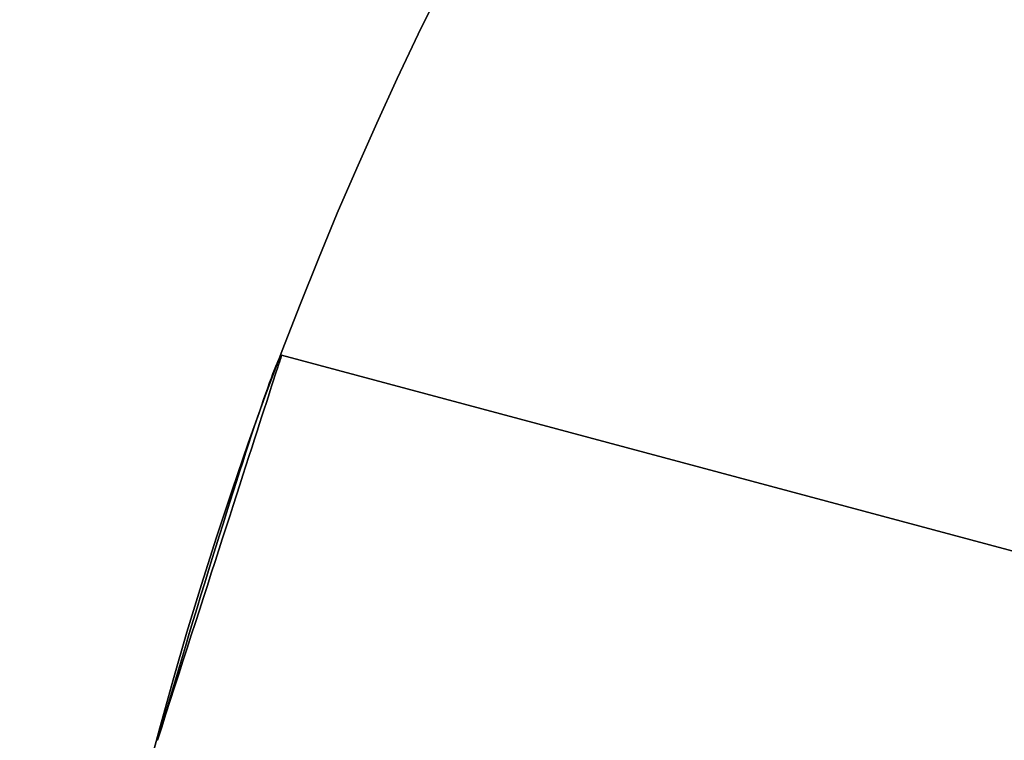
# Model space of a CAD drawing. Extents: x -3378 to 3007, y -425 to 173.
# Tile 66 of 256: x -2577.55 to -2573.9, y -322.12 to -319.44. Entities that reach past the tile are written whole.
import ezdxf

# ---------------------------------------------------------------- set-up
doc = ezdxf.new("R2010")
doc.units = 0
doc.layers.add('PREDEFINITO', color=7, linetype='CONTINUOUS')

msp = doc.modelspace()

# ---------------------------------------------------------------- linework, layer by layer
at = {"layer": 'PREDEFINITO'}
for p, q in [((-2576.5944, -320.719, 2348.2296), (-2576.599, -320.73, 2348.1786)), ((-2576.599, -320.73, 2348.9045), (-2576.5944, -320.719, 2348.8534)), ((-2576.5944, -320.719, 2571.7712), (-2576.599, -320.73, 2571.7201)), ((-2576.599, -320.73, 2572.446), (-2576.5944, -320.719, 2572.395)), ((-2576.5944, -320.719, 2795.9365), (-2576.599, -320.73, 2795.9875)), ((-2576.599, -320.73, 2795.2617), (-2576.5944, -320.719, 2795.3127)), ((-2576.5903, -320.7098, 2348.281), (-2576.5944, -320.719, 2348.2296)), ((-2576.5944, -320.719, 2348.8534), (-2576.5903, -320.7098, 2348.802)), ((-2576.5903, -320.7098, 2571.8226), (-2576.5944, -320.719, 2571.7712)), ((-2576.5944, -320.719, 2572.395), (-2576.5903, -320.7098, 2572.3436)), ((-2576.5903, -320.7098, 2795.8851), (-2576.5944, -320.719, 2795.9365)), ((-2576.5944, -320.719, 2795.3127), (-2576.5903, -320.7098, 2795.3641)), ((-2576.5867, -320.7022, 2348.3327), (-2576.5903, -320.7098, 2348.281)), ((-2576.5903, -320.7098, 2348.802), (-2576.5867, -320.7022, 2348.7503)), ((-2576.5867, -320.7022, 2571.8743), (-2576.5903, -320.7098, 2571.8226)), ((-2576.5903, -320.7098, 2572.3436), (-2576.5867, -320.7022, 2572.2919)), ((-2576.5867, -320.7022, 2795.8334), (-2576.5903, -320.7098, 2795.8851)), ((-2576.5903, -320.7098, 2795.3641), (-2576.5867, -320.7022, 2795.4158)), ((-2576.5891, -320.7254, 2125.334), (-2576.5858, -320.7153, 2125.2833)), ((-2576.5858, -320.7153, 2124.7167), (-2576.5891, -320.7254, 2124.666)), ((-2576.5891, -320.7254, 3018.8321), (-2576.5858, -320.7153, 3018.8828)), ((-2576.5858, -320.7153, 3019.4495), (-2576.5891, -320.7254, 3019.5002)), ((-2576.5837, -320.6965, 2348.3847), (-2576.5867, -320.7022, 2348.3327)), ((-2576.5867, -320.7022, 2348.7503), (-2576.5837, -320.6965, 2348.6984)), ((-2576.5837, -320.6965, 2571.9263), (-2576.5867, -320.7022, 2571.8743)), ((-2576.5867, -320.7022, 2572.2919), (-2576.5837, -320.6965, 2572.2399)), ((-2576.5837, -320.6965, 2795.7814), (-2576.5867, -320.7022, 2795.8334)), ((-2576.5867, -320.7022, 2795.4158), (-2576.5837, -320.6965, 2795.4678)), ((-2576.5858, -320.7153, 2125.2833), (-2576.5831, -320.7068, 2125.2323)), ((-2576.5831, -320.7068, 2124.7677), (-2576.5858, -320.7153, 2124.7167)), ((-2576.5858, -320.7153, 3018.8828), (-2576.5831, -320.7068, 3018.9339)), ((-2576.5831, -320.7068, 3019.3984), (-2576.5858, -320.7153, 3019.4495)), ((-2576.5811, -320.6924, 2348.4369), (-2576.5837, -320.6965, 2348.3847)), ((-2576.5837, -320.6965, 2348.6984), (-2576.5811, -320.6924, 2348.6462)), ((-2576.5811, -320.6924, 2571.9784), (-2576.5837, -320.6965, 2571.9263)), ((-2576.5837, -320.6965, 2572.2399), (-2576.5811, -320.6924, 2572.1877)), ((-2576.5811, -320.6924, 2795.7293), (-2576.5837, -320.6965, 2795.7814)), ((-2576.5837, -320.6965, 2795.4678), (-2576.5811, -320.6924, 2795.52)), ((-2576.5831, -320.7068, 2125.2323), (-2576.5809, -320.7, 2125.1809)), ((-2576.5809, -320.7, 2124.8191), (-2576.5831, -320.7068, 2124.7677)), ((-2576.5831, -320.7068, 3018.9339), (-2576.5809, -320.7, 3018.9852)), ((-2576.5809, -320.7, 3019.3471), (-2576.5831, -320.7068, 3019.3984)), ((-2576.5791, -320.6901, 2348.4892), (-2576.5811, -320.6924, 2348.4369)), ((-2576.5811, -320.6924, 2348.6462), (-2576.5791, -320.6901, 2348.5939)), ((-2576.5791, -320.6901, 2572.0307), (-2576.5811, -320.6924, 2571.9784)), ((-2576.5811, -320.6924, 2572.1877), (-2576.5791, -320.6901, 2572.1354)), ((-2576.5791, -320.6901, 2795.677), (-2576.5811, -320.6924, 2795.7293)), ((-2576.5811, -320.6924, 2795.52), (-2576.5791, -320.6901, 2795.5722)), ((-2576.5809, -320.7, 2125.1809), (-2576.5793, -320.6949, 2125.1294)), ((-2576.5793, -320.6949, 2124.8706), (-2576.5809, -320.7, 2124.8191)), ((-2576.5809, -320.7, 3018.9852), (-2576.5793, -320.6949, 3019.0367)), ((-2576.5793, -320.6949, 3019.2955), (-2576.5809, -320.7, 3019.3471)), ((-2576.5793, -320.6949, 2125.1294), (-2576.5782, -320.6915, 2125.0777)), ((-2576.5782, -320.6915, 2124.9223), (-2576.5793, -320.6949, 2124.8706)), ((-2576.5793, -320.6949, 3019.0367), (-2576.5782, -320.6915, 3019.0884)), ((-2576.5782, -320.6915, 3019.2438), (-2576.5793, -320.6949, 3019.2955)), ((-2576.5775, -320.6896, 2348.5415), (-2576.5791, -320.6901, 2348.4892)), ((-2576.5791, -320.6901, 2348.5939), (-2576.5775, -320.6896, 2348.5415)), ((-2576.5775, -320.6896, 2572.0831), (-2576.5791, -320.6901, 2572.0307)), ((-2576.5791, -320.6901, 2572.1354), (-2576.5775, -320.6896, 2572.0831)), ((-2576.5775, -320.6896, 2795.6246), (-2576.5791, -320.6901, 2795.677)), ((-2576.5791, -320.6901, 2795.5722), (-2576.5775, -320.6896, 2795.6246)), ((-2576.5782, -320.6915, 2125.0777), (-2576.5776, -320.6898, 2125.0259)), ((-2576.5776, -320.6898, 2124.9741), (-2576.5782, -320.6915, 2124.9223)), ((-2576.5782, -320.6915, 3019.0884), (-2576.5776, -320.6898, 3019.1402)), ((-2576.5776, -320.6898, 3019.1921), (-2576.5782, -320.6915, 3019.2438)), ((-2576.5776, -320.6898, 2125.0259), (-2576.5776, -320.6898, 2124.9741)), ((-2576.5776, -320.6898, 3019.1402), (-2576.5776, -320.6898, 3019.1921)), ((-2562.1613, -324.5524, 2348.5415), (-2576.5775, -320.6896, 2348.5415)), ((-2562.1613, -324.5524, 2572.0831), (-2576.5775, -320.6896, 2572.0831)), ((-2562.1613, -324.5524, 2795.6246), (-2576.5775, -320.6896, 2795.6246)), ((-2576.5775, -320.6896, 2125), (-2562.1613, -324.5524, 2125)), ((-2576.5775, -320.6896, 3019.1661), (-2562.1613, -324.5524, 3019.1661)), ((-2576.604, -320.7427, 2348.128), (-2576.6096, -320.757, 2348.078)), ((-2576.6096, -320.757, 2349.0051), (-2576.604, -320.7427, 2348.955)), ((-2576.604, -320.7427, 2571.6696), (-2576.6096, -320.757, 2571.6195)), ((-2576.6096, -320.757, 2572.5466), (-2576.604, -320.7427, 2572.4966)), ((-2576.604, -320.7427, 2796.0381), (-2576.6096, -320.757, 2796.0882)), ((-2576.6096, -320.757, 2795.161), (-2576.604, -320.7427, 2795.2111)), ((-2576.599, -320.73, 2348.1786), (-2576.604, -320.7427, 2348.128)), ((-2576.604, -320.7427, 2348.955), (-2576.599, -320.73, 2348.9045)), ((-2576.599, -320.73, 2571.7201), (-2576.604, -320.7427, 2571.6696)), ((-2576.604, -320.7427, 2572.4966), (-2576.599, -320.73, 2572.446)), ((-2576.599, -320.73, 2795.9875), (-2576.604, -320.7427, 2796.0381)), ((-2576.604, -320.7427, 2795.2111), (-2576.599, -320.73, 2795.2617)), ((-2576.6021, -320.7658, 2125.4836), (-2576.5972, -320.7507, 2125.4342)), ((-2576.5972, -320.7507, 2124.5658), (-2576.6021, -320.7658, 2124.5164)), ((-2576.6021, -320.7658, 3018.6826), (-2576.5972, -320.7507, 3018.7319)), ((-2576.5972, -320.7507, 3019.6004), (-2576.6021, -320.7658, 3019.6497)), ((-2576.5972, -320.7507, 2125.4342), (-2576.5929, -320.7372, 2125.3844)), ((-2576.5929, -320.7372, 2124.6156), (-2576.5972, -320.7507, 2124.5658)), ((-2576.5972, -320.7507, 3018.7319), (-2576.5929, -320.7372, 3018.7818)), ((-2576.5929, -320.7372, 3019.5505), (-2576.5972, -320.7507, 3019.6004)), ((-2576.5929, -320.7372, 2125.3844), (-2576.5891, -320.7254, 2125.334)), ((-2576.5891, -320.7254, 2124.666), (-2576.5929, -320.7372, 2124.6156)), ((-2576.5929, -320.7372, 3018.7818), (-2576.5891, -320.7254, 3018.8321)), ((-2576.5891, -320.7254, 3019.5002), (-2576.5929, -320.7372, 3019.5505)), ((-2576.6221, -320.7907, 2347.9796), (-2576.6291, -320.8101, 2347.9314)), ((-2576.6291, -320.8101, 2349.1517), (-2576.6221, -320.7907, 2349.1035)), ((-2576.6221, -320.7907, 2571.5211), (-2576.6291, -320.8101, 2571.4729)), ((-2576.6291, -320.8101, 2572.6932), (-2576.6221, -320.7907, 2572.645)), ((-2576.6221, -320.7907, 2796.1866), (-2576.6291, -320.8101, 2796.2347)), ((-2576.6291, -320.8101, 2795.0145), (-2576.6221, -320.7907, 2795.0627)), ((-2576.6156, -320.7731, 2348.0285), (-2576.6221, -320.7907, 2347.9796)), ((-2576.6221, -320.7907, 2349.1035), (-2576.6156, -320.7731, 2349.0546)), ((-2576.6156, -320.7731, 2571.57), (-2576.6221, -320.7907, 2571.5211)), ((-2576.6221, -320.7907, 2572.645), (-2576.6156, -320.7731, 2572.5961)), ((-2576.6156, -320.7731, 2796.1377), (-2576.6221, -320.7907, 2796.1866)), ((-2576.6221, -320.7907, 2795.0627), (-2576.6156, -320.7731, 2795.1115)), ((-2576.6096, -320.757, 2348.078), (-2576.6156, -320.7731, 2348.0285)), ((-2576.6156, -320.7731, 2349.0546), (-2576.6096, -320.757, 2349.0051)), ((-2576.6096, -320.757, 2571.6195), (-2576.6156, -320.7731, 2571.57)), ((-2576.6156, -320.7731, 2572.5961), (-2576.6096, -320.757, 2572.5466)), ((-2576.6096, -320.757, 2796.0882), (-2576.6156, -320.7731, 2796.1377)), ((-2576.6156, -320.7731, 2795.1115), (-2576.6096, -320.757, 2795.161)), ((-2576.6134, -320.8008, 2125.5804), (-2576.6075, -320.7825, 2125.5323)), ((-2576.6075, -320.7825, 2124.4677), (-2576.6134, -320.8008, 2124.4196)), ((-2576.6134, -320.8008, 3018.5857), (-2576.6075, -320.7825, 3018.6338)), ((-2576.6075, -320.7825, 3019.6985), (-2576.6134, -320.8008, 3019.7466)), ((-2576.6075, -320.7825, 2125.5323), (-2576.6021, -320.7658, 2125.4836)), ((-2576.6021, -320.7658, 2124.5164), (-2576.6075, -320.7825, 2124.4677)), ((-2576.6075, -320.7825, 3018.6338), (-2576.6021, -320.7658, 3018.6826)), ((-2576.6021, -320.7658, 3019.6497), (-2576.6075, -320.7825, 3019.6985)), ((-2576.6291, -320.8101, 2347.9314), (-2576.6365, -320.831, 2347.8839)), ((-2576.6365, -320.831, 2349.1991), (-2576.6291, -320.8101, 2349.1517)), ((-2576.6291, -320.8101, 2571.4729), (-2576.6365, -320.831, 2571.4255)), ((-2576.6365, -320.831, 2572.7407), (-2576.6291, -320.8101, 2572.6932)), ((-2576.6291, -320.8101, 2796.2347), (-2576.6365, -320.831, 2796.2822)), ((-2576.6365, -320.831, 2794.967), (-2576.6291, -320.8101, 2795.0145)), ((-2576.6267, -320.8421, 2125.6746), (-2576.6198, -320.8207, 2125.6279)), ((-2576.6198, -320.8207, 2124.3721), (-2576.6267, -320.8421, 2124.3254)), ((-2576.6267, -320.8421, 3018.4916), (-2576.6198, -320.8207, 3018.5383)), ((-2576.6198, -320.8207, 3019.794), (-2576.6267, -320.8421, 3019.8407)), ((-2576.6198, -320.8207, 2125.6279), (-2576.6134, -320.8008, 2125.5804)), ((-2576.6134, -320.8008, 2124.4196), (-2576.6198, -320.8207, 2124.3721)), ((-2576.6198, -320.8207, 3018.5383), (-2576.6134, -320.8008, 3018.5857)), ((-2576.6134, -320.8008, 3019.7466), (-2576.6198, -320.8207, 3019.794)), ((-2576.6443, -320.8535, 2347.8373), (-2576.6526, -320.8775, 2347.7915)), ((-2576.6526, -320.8775, 2349.2916), (-2576.6443, -320.8535, 2349.2458)), ((-2576.6443, -320.8535, 2571.3788), (-2576.6526, -320.8775, 2571.333)), ((-2576.6526, -320.8775, 2572.8331), (-2576.6443, -320.8535, 2572.7873)), ((-2576.6443, -320.8535, 2796.3288), (-2576.6526, -320.8775, 2796.3746)), ((-2576.6526, -320.8775, 2794.8746), (-2576.6443, -320.8535, 2794.9204)), ((-2576.6365, -320.831, 2347.8839), (-2576.6443, -320.8535, 2347.8373)), ((-2576.6443, -320.8535, 2349.2458), (-2576.6365, -320.831, 2349.1991)), ((-2576.6365, -320.831, 2571.4255), (-2576.6443, -320.8535, 2571.3788)), ((-2576.6443, -320.8535, 2572.7873), (-2576.6365, -320.831, 2572.7407)), ((-2576.6365, -320.831, 2796.2822), (-2576.6443, -320.8535, 2796.3288)), ((-2576.6443, -320.8535, 2794.9204), (-2576.6365, -320.831, 2794.967)), ((-2576.642, -320.8895, 2125.7655), (-2576.6341, -320.865, 2125.7204)), ((-2576.6341, -320.865, 2124.2796), (-2576.642, -320.8895, 2124.2345)), ((-2576.642, -320.8895, 3018.4007), (-2576.6341, -320.865, 3018.4457)), ((-2576.6341, -320.865, 3019.8866), (-2576.642, -320.8895, 3019.9316)), ((-2576.6341, -320.865, 2125.7204), (-2576.6267, -320.8421, 2125.6746)), ((-2576.6267, -320.8421, 2124.3254), (-2576.6341, -320.865, 2124.2796)), ((-2576.6341, -320.865, 3018.4457), (-2576.6267, -320.8421, 3018.4916)), ((-2576.6267, -320.8421, 3019.8407), (-2576.6341, -320.865, 3019.8866)), ((-2576.6526, -320.8775, 2347.7915), (-2576.6613, -320.9031, 2347.7466)), ((-2576.6613, -320.9031, 2349.3364), (-2576.6526, -320.8775, 2349.2916)), ((-2576.6526, -320.8775, 2571.333), (-2576.6613, -320.9031, 2571.2882)), ((-2576.6613, -320.9031, 2572.878), (-2576.6526, -320.8775, 2572.8331)), ((-2576.6526, -320.8775, 2796.3746), (-2576.6613, -320.9031, 2796.4195)), ((-2576.6613, -320.9031, 2794.8297), (-2576.6526, -320.8775, 2794.8746)), ((-2576.6503, -320.9153, 2125.8096), (-2576.642, -320.8895, 2125.7655)), ((-2576.642, -320.8895, 2124.2345), (-2576.6503, -320.9153, 2124.1904)), ((-2576.6503, -320.9153, 3018.3566), (-2576.642, -320.8895, 3018.4007)), ((-2576.642, -320.8895, 3019.9316), (-2576.6503, -320.9153, 3019.9757)), ((-2576.6705, -320.9302, 2347.7027), (-2576.68, -320.9587, 2347.6598)), ((-2576.68, -320.9587, 2349.4232), (-2576.6705, -320.9302, 2349.3803)), ((-2576.6705, -320.9302, 2571.2443), (-2576.68, -320.9587, 2571.2014)), ((-2576.68, -320.9587, 2572.9648), (-2576.6705, -320.9302, 2572.9219)), ((-2576.6705, -320.9302, 2796.4634), (-2576.68, -320.9587, 2796.5063)), ((-2576.68, -320.9587, 2794.7429), (-2576.6705, -320.9302, 2794.7858)), ((-2576.6613, -320.9031, 2347.7466), (-2576.6705, -320.9302, 2347.7027)), ((-2576.6705, -320.9302, 2349.3803), (-2576.6613, -320.9031, 2349.3364)), ((-2576.6613, -320.9031, 2571.2882), (-2576.6705, -320.9302, 2571.2443)), ((-2576.6705, -320.9302, 2572.9219), (-2576.6613, -320.9031, 2572.878)), ((-2576.6613, -320.9031, 2796.4195), (-2576.6705, -320.9302, 2796.4634)), ((-2576.6705, -320.9302, 2794.7858), (-2576.6613, -320.9031, 2794.8297)), ((-2576.6591, -320.9427, 2125.8527), (-2576.6503, -320.9153, 2125.8096)), ((-2576.6503, -320.9153, 2124.1904), (-2576.6591, -320.9427, 2124.1473)), ((-2576.6591, -320.9427, 3018.3134), (-2576.6503, -320.9153, 3018.3566)), ((-2576.6503, -320.9153, 3019.9757), (-2576.6591, -320.9427, 3020.0188)), ((-2576.68, -320.9587, 2347.6598), (-2576.69, -320.9887, 2347.618)), ((-2576.69, -320.9887, 2349.465), (-2576.68, -320.9587, 2349.4232)), ((-2576.68, -320.9587, 2571.2014), (-2576.69, -320.9887, 2571.1596)), ((-2576.69, -320.9887, 2573.0066), (-2576.68, -320.9587, 2572.9648)), ((-2576.68, -320.9587, 2796.5063), (-2576.69, -320.9887, 2796.5481)), ((-2576.69, -320.9887, 2794.7011), (-2576.68, -320.9587, 2794.7429)), ((-2576.6781, -321.0015, 2125.9359), (-2576.6684, -320.9714, 2125.8948)), ((-2576.6684, -320.9714, 2124.1052), (-2576.6781, -321.0015, 2124.0641)), ((-2576.6781, -321.0015, 3018.2303), (-2576.6684, -320.9714, 3018.2713)), ((-2576.6684, -320.9714, 3020.061), (-2576.6781, -321.0015, 3020.102)), ((-2576.6684, -320.9714, 2125.8948), (-2576.6591, -320.9427, 2125.8527)), ((-2576.6591, -320.9427, 2124.1473), (-2576.6684, -320.9714, 2124.1052)), ((-2576.6684, -320.9714, 3018.2713), (-2576.6591, -320.9427, 3018.3134)), ((-2576.6591, -320.9427, 3020.0188), (-2576.6684, -320.9714, 3020.061)), ((-2576.69, -320.9887, 2347.618), (-2576.7003, -321.02, 2347.5773)), ((-2576.7003, -321.02, 2349.5057), (-2576.69, -320.9887, 2349.465)), ((-2576.69, -320.9887, 2571.1596), (-2576.7003, -321.02, 2571.1189)), ((-2576.7003, -321.02, 2573.0473), (-2576.69, -320.9887, 2573.0066)), ((-2576.69, -320.9887, 2796.5481), (-2576.7003, -321.02, 2796.5888)), ((-2576.7003, -321.02, 2794.6604), (-2576.69, -320.9887, 2794.7011)), ((-2576.6882, -321.033, 2125.9758), (-2576.6781, -321.0015, 2125.9359)), ((-2576.6781, -321.0015, 2124.0641), (-2576.6882, -321.033, 2124.0242)), ((-2576.6882, -321.033, 3018.1903), (-2576.6781, -321.0015, 3018.2303)), ((-2576.6781, -321.0015, 3020.102), (-2576.6882, -321.033, 3020.1419)), ((-2576.7003, -321.02, 2347.5773), (-2576.7109, -321.0527, 2347.5378)), ((-2576.7109, -321.0527, 2349.5452), (-2576.7003, -321.02, 2349.5057)), ((-2576.7003, -321.02, 2571.1189), (-2576.7109, -321.0527, 2571.0794)), ((-2576.7109, -321.0527, 2573.0868), (-2576.7003, -321.02, 2573.0473)), ((-2576.7003, -321.02, 2796.5888), (-2576.7109, -321.0527, 2796.6283)), ((-2576.7109, -321.0527, 2794.6209), (-2576.7003, -321.02, 2794.6604)), ((-2576.6988, -321.0657, 2126.0146), (-2576.6882, -321.033, 2125.9758)), ((-2576.6882, -321.033, 2124.0242), (-2576.6988, -321.0657, 2123.9854)), ((-2576.6988, -321.0657, 3018.1516), (-2576.6882, -321.033, 3018.1903)), ((-2576.6882, -321.033, 3020.1419), (-2576.6988, -321.0657, 3020.1807)), ((-2576.7109, -321.0527, 2347.5378), (-2576.722, -321.0867, 2347.4995)), ((-2576.722, -321.0867, 2349.5835), (-2576.7109, -321.0527, 2349.5452)), ((-2576.7109, -321.0527, 2571.0794), (-2576.722, -321.0867, 2571.0411)), ((-2576.722, -321.0867, 2573.1251), (-2576.7109, -321.0527, 2573.0868)), ((-2576.7109, -321.0527, 2796.6283), (-2576.722, -321.0867, 2796.6666)), ((-2576.722, -321.0867, 2794.5826), (-2576.7109, -321.0527, 2794.6209)), ((-2576.7097, -321.0997, 2126.0521), (-2576.6988, -321.0657, 2126.0146)), ((-2576.6988, -321.0657, 2123.9854), (-2576.7097, -321.0997, 2123.9479)), ((-2576.7097, -321.0997, 3018.114), (-2576.6988, -321.0657, 3018.1516)), ((-2576.6988, -321.0657, 3020.1807), (-2576.7097, -321.0997, 3020.2183)), ((-2576.722, -321.0867, 2347.4995), (-2576.7333, -321.122, 2347.4625)), ((-2576.7333, -321.122, 2349.6205), (-2576.722, -321.0867, 2349.5835)), ((-2576.722, -321.0867, 2571.0411), (-2576.7333, -321.122, 2571.0041)), ((-2576.7333, -321.122, 2573.1621), (-2576.722, -321.0867, 2573.1251)), ((-2576.722, -321.0867, 2796.6666), (-2576.7333, -321.122, 2796.7036)), ((-2576.7333, -321.122, 2794.5456), (-2576.722, -321.0867, 2794.5826)), ((-2576.7211, -321.1349, 2126.0884), (-2576.7097, -321.0997, 2126.0521)), ((-2576.7097, -321.0997, 2123.9479), (-2576.7211, -321.1349, 2123.9116)), ((-2576.7211, -321.1349, 3018.0777), (-2576.7097, -321.0997, 3018.114)), ((-2576.7097, -321.0997, 3020.2183), (-2576.7211, -321.1349, 3020.2546)), ((-2576.7333, -321.122, 2347.4625), (-2576.745, -321.1585, 2347.4268)), ((-2576.745, -321.1585, 2349.6562), (-2576.7333, -321.122, 2349.6205)), ((-2576.7333, -321.122, 2571.0041), (-2576.745, -321.1585, 2570.9684)), ((-2576.745, -321.1585, 2573.1978), (-2576.7333, -321.122, 2573.1621)), ((-2576.7333, -321.122, 2796.7036), (-2576.745, -321.1585, 2796.7393)), ((-2576.745, -321.1585, 2794.5099), (-2576.7333, -321.122, 2794.5456)), ((-2576.7328, -321.1712, 2126.1234), (-2576.7211, -321.1349, 2126.0884)), ((-2576.7211, -321.1349, 2123.9116), (-2576.7328, -321.1712, 2123.8766)), ((-2576.7328, -321.1712, 3018.0427), (-2576.7211, -321.1349, 3018.0777)), ((-2576.7211, -321.1349, 3020.2546), (-2576.7328, -321.1712, 3020.2896)), ((-2576.745, -321.1585, 2347.4268), (-2576.7571, -321.1962, 2347.3925)), ((-2576.7571, -321.1962, 2349.6906), (-2576.745, -321.1585, 2349.6562)), ((-2576.745, -321.1585, 2570.9684), (-2576.7571, -321.1962, 2570.934)), ((-2576.7571, -321.1962, 2573.2321), (-2576.745, -321.1585, 2573.1978)), ((-2576.745, -321.1585, 2796.7393), (-2576.7571, -321.1962, 2796.7737)), ((-2576.7571, -321.1962, 2794.4756), (-2576.745, -321.1585, 2794.5099)), ((-2576.7449, -321.2087, 2126.1571), (-2576.7328, -321.1712, 2126.1234)), ((-2576.7328, -321.1712, 2123.8766), (-2576.7449, -321.2087, 2123.8429)), ((-2576.7449, -321.2087, 3018.009), (-2576.7328, -321.1712, 3018.0427)), ((-2576.7328, -321.1712, 3020.2896), (-2576.7449, -321.2087, 3020.3232)), ((-2576.7571, -321.1962, 2347.3925), (-2576.7694, -321.235, 2347.3595)), ((-2576.7694, -321.235, 2349.7235), (-2576.7571, -321.1962, 2349.6906)), ((-2576.7571, -321.1962, 2570.934), (-2576.7694, -321.235, 2570.9011)), ((-2576.7694, -321.235, 2573.2651), (-2576.7571, -321.1962, 2573.2321)), ((-2576.7571, -321.1962, 2796.7737), (-2576.7694, -321.235, 2796.8066)), ((-2576.7694, -321.235, 2794.4426), (-2576.7571, -321.1962, 2794.4756)), ((-2576.7574, -321.2473, 2126.1894), (-2576.7449, -321.2087, 2126.1571)), ((-2576.7449, -321.2087, 2123.8429), (-2576.7574, -321.2473, 2123.8106)), ((-2576.7574, -321.2473, 3017.9768), (-2576.7449, -321.2087, 3018.009)), ((-2576.7449, -321.2087, 3020.3232), (-2576.7574, -321.2473, 3020.3555)), ((-2576.7694, -321.235, 2347.3595), (-2576.782, -321.2749, 2347.328)), ((-2576.782, -321.2749, 2349.755), (-2576.7694, -321.235, 2349.7235)), ((-2576.7694, -321.235, 2570.9011), (-2576.782, -321.2749, 2570.8696)), ((-2576.782, -321.2749, 2573.2966), (-2576.7694, -321.235, 2573.2651)), ((-2576.7694, -321.235, 2796.8066), (-2576.782, -321.2749, 2796.8381)), ((-2576.782, -321.2749, 2794.4111), (-2576.7694, -321.235, 2794.4426)), ((-2576.7701, -321.2869, 2126.2202), (-2576.7574, -321.2473, 2126.1894)), ((-2576.7574, -321.2473, 2123.8106), (-2576.7701, -321.2869, 2123.7798)), ((-2576.7701, -321.2869, 3017.9459), (-2576.7574, -321.2473, 3017.9768)), ((-2576.7574, -321.2473, 3020.3555), (-2576.7701, -321.2869, 3020.3864)), ((-2576.782, -321.2749, 2347.328), (-2576.7948, -321.3159, 2347.298)), ((-2576.7948, -321.3159, 2349.7851), (-2576.782, -321.2749, 2349.755)), ((-2576.782, -321.2749, 2570.8696), (-2576.7948, -321.3159, 2570.8395)), ((-2576.7948, -321.3159, 2573.3266), (-2576.782, -321.2749, 2573.2966)), ((-2576.782, -321.2749, 2796.8381), (-2576.7948, -321.3159, 2796.8681)), ((-2576.7948, -321.3159, 2794.3811), (-2576.782, -321.2749, 2794.4111)), ((-2576.7832, -321.3276, 2126.2497), (-2576.7701, -321.2869, 2126.2202)), ((-2576.7701, -321.2869, 2123.7798), (-2576.7832, -321.3276, 2123.7503)), ((-2576.7832, -321.3276, 3017.9165), (-2576.7701, -321.2869, 3017.9459)), ((-2576.7701, -321.2869, 3020.3864), (-2576.7832, -321.3276, 3020.4158)), ((-2576.7948, -321.3159, 2347.298), (-2576.8079, -321.3578, 2347.2695)), ((-2576.8079, -321.3578, 2349.8136), (-2576.7948, -321.3159, 2349.7851)), ((-2576.7948, -321.3159, 2570.8395), (-2576.8079, -321.3578, 2570.811)), ((-2576.8079, -321.3578, 2573.3551), (-2576.7948, -321.3159, 2573.3266)), ((-2576.7948, -321.3159, 2796.8681), (-2576.8079, -321.3578, 2796.8967)), ((-2576.8079, -321.3578, 2794.3526), (-2576.7948, -321.3159, 2794.3811)), ((-2576.7966, -321.3691, 2126.2776), (-2576.7832, -321.3276, 2126.2497)), ((-2576.7832, -321.3276, 2123.7503), (-2576.7966, -321.3691, 2123.7224)), ((-2576.7966, -321.3691, 3017.8886), (-2576.7832, -321.3276, 3017.9165)), ((-2576.7832, -321.3276, 3020.4158), (-2576.7966, -321.3691, 3020.4437)), ((-2576.8079, -321.3578, 2347.2695), (-2576.8213, -321.4007, 2347.2425)), ((-2576.8213, -321.4007, 2349.8405), (-2576.8079, -321.3578, 2349.8136)), ((-2576.8079, -321.3578, 2570.811), (-2576.8213, -321.4007, 2570.7841)), ((-2576.8213, -321.4007, 2573.3821), (-2576.8079, -321.3578, 2573.3551)), ((-2576.8079, -321.3578, 2796.8967), (-2576.8213, -321.4007, 2796.9236)), ((-2576.8213, -321.4007, 2794.3256), (-2576.8079, -321.3578, 2794.3526)), ((-2576.8103, -321.4116, 2126.304), (-2576.7966, -321.3691, 2126.2776)), ((-2576.7966, -321.3691, 2123.7224), (-2576.8103, -321.4116, 2123.696)), ((-2576.8103, -321.4116, 3017.8622), (-2576.7966, -321.3691, 3017.8886)), ((-2576.7966, -321.3691, 3020.4437), (-2576.8103, -321.4116, 3020.4701)), ((-2576.8213, -321.4007, 2347.2425), (-2576.8349, -321.4445, 2347.2171)), ((-2576.8349, -321.4445, 2349.8659), (-2576.8213, -321.4007, 2349.8405)), ((-2576.8213, -321.4007, 2570.7841), (-2576.8349, -321.4445, 2570.7587)), ((-2576.8349, -321.4445, 2573.4075), (-2576.8213, -321.4007, 2573.3821)), ((-2576.8213, -321.4007, 2796.9236), (-2576.8349, -321.4445, 2796.949)), ((-2576.8349, -321.4445, 2794.3002), (-2576.8213, -321.4007, 2794.3256)), ((-2576.8243, -321.4549, 2126.3288), (-2576.8103, -321.4116, 2126.304)), ((-2576.8103, -321.4116, 2123.696), (-2576.8243, -321.4549, 2123.6712)), ((-2576.8243, -321.4549, 3017.8374), (-2576.8103, -321.4116, 3017.8622)), ((-2576.8103, -321.4116, 3020.4701), (-2576.8243, -321.4549, 3020.4949)), ((-2576.8349, -321.4445, 2347.2171), (-2576.8486, -321.4891, 2347.1934)), ((-2576.8486, -321.4891, 2349.8897), (-2576.8349, -321.4445, 2349.8659)), ((-2576.8349, -321.4445, 2570.7587), (-2576.8486, -321.4891, 2570.7349)), ((-2576.8486, -321.4891, 2573.4312), (-2576.8349, -321.4445, 2573.4075)), ((-2576.8349, -321.4445, 2796.949), (-2576.8486, -321.4891, 2796.9728)), ((-2576.8486, -321.4891, 2794.2764), (-2576.8349, -321.4445, 2794.3002)), ((-2576.8385, -321.4989, 2126.352), (-2576.8243, -321.4549, 2126.3288)), ((-2576.8243, -321.4549, 2123.6712), (-2576.8385, -321.4989, 2123.648)), ((-2576.8385, -321.4989, 3017.8141), (-2576.8243, -321.4549, 3017.8374)), ((-2576.8243, -321.4549, 3020.4949), (-2576.8385, -321.4989, 3020.5182)), ((-2576.8486, -321.4891, 2347.1934), (-2576.8626, -321.5344, 2347.1713)), ((-2576.8626, -321.5344, 2349.9118), (-2576.8486, -321.4891, 2349.8897)), ((-2576.8486, -321.4891, 2570.7349), (-2576.8626, -321.5344, 2570.7128)), ((-2576.8626, -321.5344, 2573.4534), (-2576.8486, -321.4891, 2573.4312)), ((-2576.8486, -321.4891, 2796.9728), (-2576.8626, -321.5344, 2796.9949)), ((-2576.8626, -321.5344, 2794.2543), (-2576.8486, -321.4891, 2794.2764)), ((-2576.8529, -321.5438, 2126.3737), (-2576.8385, -321.4989, 2126.352)), ((-2576.8385, -321.4989, 2123.648), (-2576.8529, -321.5438, 2123.6263)), ((-2576.8529, -321.5438, 3017.7925), (-2576.8385, -321.4989, 3017.8141)), ((-2576.8385, -321.4989, 3020.5182), (-2576.8529, -321.5438, 3020.5398)), ((-2576.8626, -321.5344, 2347.1713), (-2576.8767, -321.5805, 2347.1508)), ((-2576.8767, -321.5805, 2349.9323), (-2576.8626, -321.5344, 2349.9118)), ((-2576.8626, -321.5344, 2570.7128), (-2576.8767, -321.5805, 2570.6923)), ((-2576.8767, -321.5805, 2573.4738), (-2576.8626, -321.5344, 2573.4534)), ((-2576.8626, -321.5344, 2796.9949), (-2576.8767, -321.5805, 2797.0153)), ((-2576.8767, -321.5805, 2794.2339), (-2576.8626, -321.5344, 2794.2543)), ((-2576.8676, -321.5893, 2126.3937), (-2576.8529, -321.5438, 2126.3737)), ((-2576.8529, -321.5438, 2123.6263), (-2576.8676, -321.5893, 2123.6063)), ((-2576.8676, -321.5893, 3017.7725), (-2576.8529, -321.5438, 3017.7925)), ((-2576.8529, -321.5438, 3020.5398), (-2576.8676, -321.5893, 3020.5598)), ((-2576.8767, -321.5805, 2347.1508), (-2576.891, -321.6273, 2347.132)), ((-2576.891, -321.6273, 2349.951), (-2576.8767, -321.5805, 2349.9323)), ((-2576.8767, -321.5805, 2570.6923), (-2576.891, -321.6273, 2570.6736)), ((-2576.891, -321.6273, 2573.4926), (-2576.8767, -321.5805, 2573.4738)), ((-2576.8767, -321.5805, 2797.0153), (-2576.891, -321.6273, 2797.0341)), ((-2576.891, -321.6273, 2794.2151), (-2576.8767, -321.5805, 2794.2339)), ((-2576.8825, -321.6354, 2126.412), (-2576.8676, -321.5893, 2126.3937)), ((-2576.8676, -321.5893, 2123.6063), (-2576.8825, -321.6354, 2123.588)), ((-2576.8825, -321.6354, 3017.7541), (-2576.8676, -321.5893, 3017.7725)), ((-2576.8676, -321.5893, 3020.5598), (-2576.8825, -321.6354, 3020.5781)), ((-2576.891, -321.6273, 2347.132), (-2576.9054, -321.6747, 2347.115)), ((-2576.9054, -321.6747, 2349.9681), (-2576.891, -321.6273, 2349.951)), ((-2576.891, -321.6273, 2570.6736), (-2576.9054, -321.6747, 2570.6565)), ((-2576.9054, -321.6747, 2573.5096), (-2576.891, -321.6273, 2573.4926)), ((-2576.891, -321.6273, 2797.0341), (-2576.9054, -321.6747, 2797.0512)), ((-2576.9054, -321.6747, 2794.1981), (-2576.891, -321.6273, 2794.2151)), ((-2576.8975, -321.6821, 2126.4286), (-2576.8825, -321.6354, 2126.412)), ((-2576.8825, -321.6354, 2123.588), (-2576.8975, -321.6821, 2123.5714)), ((-2576.8975, -321.6821, 3017.7375), (-2576.8825, -321.6354, 3017.7541)), ((-2576.8825, -321.6354, 3020.5781), (-2576.8975, -321.6821, 3020.5948)), ((-2576.9054, -321.6747, 2347.115), (-2576.92, -321.7226, 2347.0997)), ((-2576.92, -321.7226, 2349.9834), (-2576.9054, -321.6747, 2349.9681)), ((-2576.9054, -321.6747, 2570.6565), (-2576.92, -321.7226, 2570.6412)), ((-2576.92, -321.7226, 2573.5249), (-2576.9054, -321.6747, 2573.5096)), ((-2576.9054, -321.6747, 2797.0512), (-2576.92, -321.7226, 2797.0665)), ((-2576.92, -321.7226, 2794.1827), (-2576.9054, -321.6747, 2794.1981)), ((-2576.9128, -321.7293, 2126.4436), (-2576.8975, -321.6821, 2126.4286)), ((-2576.8975, -321.6821, 2123.5714), (-2576.9128, -321.7293, 2123.5564)), ((-2576.9128, -321.7293, 3017.7226), (-2576.8975, -321.6821, 3017.7375)), ((-2576.8975, -321.6821, 3020.5948), (-2576.9128, -321.7293, 3020.6097)), ((-2576.92, -321.7226, 2347.0997), (-2576.9346, -321.7711, 2347.0861)), ((-2576.9346, -321.7711, 2349.9969), (-2576.92, -321.7226, 2349.9834)), ((-2576.92, -321.7226, 2570.6412), (-2576.9346, -321.7711, 2570.6277)), ((-2576.9346, -321.7711, 2573.5385), (-2576.92, -321.7226, 2573.5249)), ((-2576.92, -321.7226, 2797.0665), (-2576.9346, -321.7711, 2797.08)), ((-2576.9346, -321.7711, 2794.1692), (-2576.92, -321.7226, 2794.1827)), ((-2576.9281, -321.777, 2126.4568), (-2576.9128, -321.7293, 2126.4436)), ((-2576.9128, -321.7293, 2123.5564), (-2576.9281, -321.777, 2123.5432)), ((-2576.9281, -321.777, 3017.7093), (-2576.9128, -321.7293, 3017.7226)), ((-2576.9128, -321.7293, 3020.6097), (-2576.9281, -321.777, 3020.6229)), ((-2576.9346, -321.7711, 2347.0861), (-2576.9493, -321.82, 2347.0743)), ((-2576.9493, -321.82, 2350.0087), (-2576.9346, -321.7711, 2349.9969)), ((-2576.9346, -321.7711, 2570.6277), (-2576.9493, -321.82, 2570.6159)), ((-2576.9493, -321.82, 2573.5503), (-2576.9346, -321.7711, 2573.5385)), ((-2576.9346, -321.7711, 2797.08), (-2576.9493, -321.82, 2797.0918)), ((-2576.9493, -321.82, 2794.1574), (-2576.9346, -321.7711, 2794.1692)), ((-2576.9436, -321.8251, 2126.4683), (-2576.9281, -321.777, 2126.4568)), ((-2576.9281, -321.777, 2123.5432), (-2576.9436, -321.8251, 2123.5317)), ((-2576.9436, -321.8251, 3017.6979), (-2576.9281, -321.777, 3017.7093)), ((-2576.9281, -321.777, 3020.6229), (-2576.9436, -321.8251, 3020.6344)), ((-2576.9493, -321.82, 2347.0743), (-2576.9641, -321.8692, 2347.0643)), ((-2576.9641, -321.8692, 2350.0187), (-2576.9493, -321.82, 2350.0087)), ((-2576.9493, -321.82, 2570.6159), (-2576.9641, -321.8692, 2570.6059)), ((-2576.9641, -321.8692, 2573.5603), (-2576.9493, -321.82, 2573.5503)), ((-2576.9493, -321.82, 2797.0918), (-2576.9641, -321.8692, 2797.1018)), ((-2576.9641, -321.8692, 2794.1474), (-2576.9493, -321.82, 2794.1574)), ((-2576.9593, -321.8736, 2126.478), (-2576.9436, -321.8251, 2126.4683)), ((-2576.9436, -321.8251, 2123.5317), (-2576.9593, -321.8736, 2123.522)), ((-2576.9593, -321.8736, 3017.6881), (-2576.9436, -321.8251, 3017.6979)), ((-2576.9436, -321.8251, 3020.6344), (-2576.9593, -321.8736, 3020.6441)), ((-2576.9641, -321.8692, 2347.0643), (-2576.979, -321.9188, 2347.0562)), ((-2576.979, -321.9188, 2350.0269), (-2576.9641, -321.8692, 2350.0187)), ((-2576.9641, -321.8692, 2570.6059), (-2576.979, -321.9188, 2570.5977)), ((-2576.979, -321.9188, 2573.5685), (-2576.9641, -321.8692, 2573.5603)), ((-2576.9641, -321.8692, 2797.1018), (-2576.979, -321.9188, 2797.11)), ((-2576.979, -321.9188, 2794.1392), (-2576.9641, -321.8692, 2794.1474)), ((-2576.975, -321.9223, 2126.486), (-2576.9593, -321.8736, 2126.478)), ((-2576.9593, -321.8736, 2123.522), (-2576.975, -321.9223, 2123.514)), ((-2576.975, -321.9223, 3017.6802), (-2576.9593, -321.8736, 3017.6881)), ((-2576.9593, -321.8736, 3020.6441), (-2576.975, -321.9223, 3020.6521)), ((-2576.979, -321.9188, 2347.0562), (-2576.9938, -321.9686, 2347.0498)), ((-2576.9938, -321.9686, 2350.0333), (-2576.979, -321.9188, 2350.0269)), ((-2576.979, -321.9188, 2570.5977), (-2576.9938, -321.9686, 2570.5913)), ((-2576.9938, -321.9686, 2573.5748), (-2576.979, -321.9188, 2573.5685)), ((-2576.979, -321.9188, 2797.11), (-2576.9938, -321.9686, 2797.1164)), ((-2576.9938, -321.9686, 2794.1328), (-2576.979, -321.9188, 2794.1392)), ((-2576.9908, -321.9713, 2126.4921), (-2576.975, -321.9223, 2126.486)), ((-2576.975, -321.9223, 2123.514), (-2576.9908, -321.9713, 2123.5079)), ((-2576.9908, -321.9713, 3017.674), (-2576.975, -321.9223, 3017.6802)), ((-2576.975, -321.9223, 3020.6521), (-2576.9908, -321.9713, 3020.6583)), ((-2576.9938, -321.9686, 2347.0498), (-2577.0087, -322.0186, 2347.0452)), ((-2577.0087, -322.0186, 2350.0379), (-2576.9938, -321.9686, 2350.0333)), ((-2576.9938, -321.9686, 2570.5913), (-2577.0087, -322.0186, 2570.5867)), ((-2577.0087, -322.0186, 2573.5794), (-2576.9938, -321.9686, 2573.5748)), ((-2576.9938, -321.9686, 2797.1164), (-2577.0087, -322.0186, 2797.1209)), ((-2577.0087, -322.0186, 2794.1283), (-2576.9938, -321.9686, 2794.1328)), ((-2577.0066, -322.0204, 2126.4965), (-2576.9908, -321.9713, 2126.4921)), ((-2576.9908, -321.9713, 2123.5079), (-2577.0066, -322.0204, 2123.5034)), ((-2577.0066, -322.0204, 3017.6696), (-2576.9908, -321.9713, 3017.674)), ((-2576.9908, -321.9713, 3020.6583), (-2577.0066, -322.0204, 3020.6627)), ((-2577.0087, -322.0186, 2347.0452), (-2577.0236, -322.0688, 2347.0425)), ((-2577.0236, -322.0688, 2350.0406), (-2577.0087, -322.0186, 2350.0379)), ((-2577.0087, -322.0186, 2570.5867), (-2577.0236, -322.0688, 2570.584)), ((-2577.0236, -322.0688, 2573.5821), (-2577.0087, -322.0186, 2573.5794)), ((-2577.0087, -322.0186, 2797.1209), (-2577.0236, -322.0688, 2797.1237)), ((-2577.0236, -322.0688, 2794.1255), (-2577.0087, -322.0186, 2794.1283)), ((-2577.0225, -322.0697, 2126.4992), (-2577.0066, -322.0204, 2126.4965)), ((-2577.0066, -322.0204, 2123.5034), (-2577.0225, -322.0697, 2123.5008)), ((-2577.0225, -322.0697, 3017.667), (-2577.0066, -322.0204, 3017.6696)), ((-2577.0066, -322.0204, 3020.6627), (-2577.0225, -322.0697, 3020.6653)), ((-2577.0236, -322.0688, 2347.0425), (-2577.0384, -322.119, 2347.0415)), ((-2577.0384, -322.119, 2350.0415), (-2577.0236, -322.0688, 2350.0406)), ((-2577.0236, -322.0688, 2570.584), (-2577.0384, -322.119, 2570.5831)), ((-2577.0384, -322.119, 2573.5831), (-2577.0236, -322.0688, 2573.5821)), ((-2577.0236, -322.0688, 2797.1237), (-2577.0384, -322.119, 2797.1246)), ((-2577.0384, -322.119, 2794.1246), (-2577.0236, -322.0688, 2794.1255)), ((-2577.0384, -322.119, 2126.5), (-2577.0225, -322.0697, 2126.4992)), ((-2577.0225, -322.0697, 2123.5008), (-2577.0384, -322.119, 2123.5)), ((-2577.0384, -322.119, 3017.6661), (-2577.0225, -322.0697, 3017.667)), ((-2577.0225, -322.0697, 3020.6653), (-2577.0384, -322.119, 3020.6661)), ((-2577.0384, -322.119, 3017.6661), (-2577.0384, -322.119, 3017.6661)), ((-2577.0384, -322.119, 3020.6661), (-2577.0384, -322.119, 3020.6661))]:
    msp.add_line(p, q, dxfattribs=at)
at = {"layer": 'PREDEFINITO', "extrusion": (0, 0, -1)}
for centre in [(2562.5495, -326.0013, -1255), (2562.5495, -326.0013, -3155), (2562.5495, -326.0013, -2205)]:
    msp.add_circle(centre, 15, dxfattribs=at)
at = {"layer": 'PREDEFINITO', "extrusion": (-5.5483e-15, -2.07065e-14, -1)}
for centre in [(2562.5495, -326.0013, -3155), (2562.5495, -326.0013, -3175), (2562.5495, -326.0013, -3165)]:
    msp.add_circle(centre, 15, dxfattribs=at)
at = {"layer": 'PREDEFINITO', "extrusion": (5.5483e-15, 2.07065e-14, -1)}
for centre in [(2562.5495, -326.0013, -1255), (2562.5495, -326.0013, -1235), (2562.5495, -326.0013, -1245)]:
    msp.add_circle(centre, 15, dxfattribs=at)
at = {"layer": 'PREDEFINITO', "extrusion": (-1.8565e-14, -1.07185e-14, -1)}
for centre in [(2562.5495, -326.0013, -1255), (2562.5495, -326.0013, -1235), (2562.5495, -326.0013, -1245)]:
    msp.add_circle(centre, 15, dxfattribs=at)
at = {"layer": 'PREDEFINITO', "extrusion": (1.8565e-14, 1.07185e-14, -1)}
for centre in [(2562.5495, -326.0013, -3155), (2562.5495, -326.0013, -3175), (2562.5495, -326.0013, -3165)]:
    msp.add_circle(centre, 15, dxfattribs=at)
at = {"layer": 'PREDEFINITO'}
for centre in [(-2562.5495, -326.0013, 1255), (-2562.5495, -326.0013, 3155), (-2562.5495, -326.0013, 2205), (-2562.5495, -326.0013, 1255), (-2562.5495, -326.0013, 3155), (-2562.5495, -326.0013, 2205)]:
    msp.add_circle(centre, 15, dxfattribs=at)
at = {"layer": 'PREDEFINITO', "extrusion": (-1.30007e-14, -1.70449e-14, -1)}
for centre in [(2562.5495, -326.0013, -1255), (2562.5495, -326.0013, -1235), (2562.5495, -326.0013, -1245)]:
    msp.add_circle(centre, 15, dxfattribs=at)
at = {"layer": 'PREDEFINITO', "extrusion": (1.30007e-14, 1.70449e-14, -1)}
for centre in [(2562.5495, -326.0013, -3155), (2562.5495, -326.0013, -3175), (2562.5495, -326.0013, -3165)]:
    msp.add_circle(centre, 15, dxfattribs=at)

doc.saveas('drawing.dxf')
